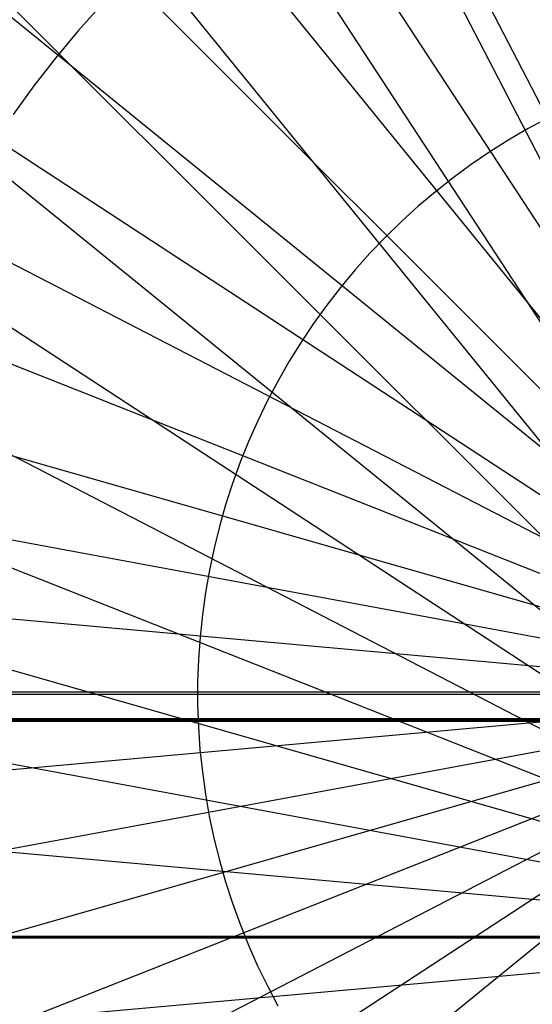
# Model space of a CAD drawing. Header units: millimetres. Extents: x 20498 to 21098, y 1199 to 1799.
# Tile 60 of 110: x 20795.47 to 20796.84, y 1498.47 to 1501.1. Entities that reach past the tile are written whole.
import ezdxf

# ---------------------------------------------------------------- set-up
doc = ezdxf.new("R2010")
doc.units = ezdxf.units.MM
doc.layers.add('Rico Pouf Ferm Living', color=7, linetype='Continuous', true_color=0x000000)

msp = doc.modelspace()

# ---------------------------------------------------------------- linework, layer by layer
at = {"layer": 'Rico Pouf Ferm Living'}
for p, q in [((20712.5179, 1663.9937, 55.4778), (20797.4885, 1499.6571, 54.68)), ((20696.2175, 1654.4843, 55.4529), (20797.4531, 1499.6362, 54.6799)), ((20680.812, 1643.2405, 55.4253), (20797.4195, 1499.6115, 54.6799)), ((20666.5709, 1630.4016, 55.3953), (20797.3886, 1499.5833, 54.6798)), ((20653.7319, 1616.1604, 55.3634), (20797.3607, 1499.5521, 54.6797)), ((20642.4882, 1600.755, 55.33), (20797.3363, 1499.5183, 54.6797)), ((20632.9788, 1584.4547, 55.2958), (20797.3157, 1499.4826, 54.6796)), ((20625.2836, 1567.5453, 55.2614), (20797.2991, 1499.4456, 54.6795)), ((20619.4226, 1550.314, 55.2271), (20797.2865, 1499.4079, 54.6795)), ((20615.361, 1533.0347, 55.1936), (20797.2778, 1499.3701, 54.6794)), ((20613.0157, 1515.9568, 55.1613), (20797.2729, 1499.3328, 54.6793)), ((20797.9341, 1498.65, 421.033), (20791.7669, 1510.5727, 420.9931)), ((20797.9341, 1498.65, 421.033), (20790.5869, 1509.8843, 420.9913)), ((20797.9341, 1498.65, 421.033), (20789.4717, 1509.0704, 420.9893)), ((20797.9341, 1498.65, 421.033), (20788.4408, 1508.1409, 420.9871)), ((20797.9341, 1498.65, 421.033), (20787.5113, 1507.11, 420.9848)), ((20797.9341, 1498.65, 421.033), (20786.6974, 1505.9947, 420.9824)), ((20797.9341, 1498.65, 421.033), (20786.009, 1504.8147, 420.9799)), ((20797.9341, 1498.65, 421.033), (20785.4519, 1503.5906, 420.9774)), ((20797.9341, 1498.65, 421.033), (20785.0276, 1502.3432, 420.9749)), ((20795.69, 1501.136, 54.6736), (20795.6275, 1501.0659, 54.6735)), ((20797.9341, 1498.65, 421.033), (20784.7336, 1501.0923, 420.9725)), ((20795.6275, 1501.0659, 54.6735), (20795.5674, 1500.9938, 54.6733)), ((20795.5674, 1500.9938, 54.6733), (20795.5098, 1500.9196, 54.6732)), ((20795.5098, 1500.9196, 54.6732), (20795.4548, 1500.8434, 54.673)), ((20796.8822, 1500.8349, 54.6771), (20796.8293, 1500.8064, 54.677)), ((20796.8293, 1500.8064, 54.677), (20796.7775, 1500.7761, 54.677)), ((20796.7775, 1500.7761, 54.677), (20796.7268, 1500.744, 54.6769)), ((20796.7268, 1500.744, 54.6769), (20796.6772, 1500.7102, 54.6768)), ((20796.6772, 1500.7102, 54.6768), (20796.6288, 1500.6747, 54.6767)), ((20796.6288, 1500.6747, 54.6767), (20796.5816, 1500.6375, 54.6766)), ((20796.5816, 1500.6375, 54.6766), (20796.5358, 1500.5987, 54.6765)), ((20796.5358, 1500.5987, 54.6765), (20796.4914, 1500.5583, 54.6764)), ((20796.4914, 1500.5583, 54.6764), (20796.4484, 1500.5164, 54.6763)), ((20796.4484, 1500.5164, 54.6763), (20796.4068, 1500.4731, 54.6762)), ((20796.4068, 1500.4731, 54.6762), (20796.3668, 1500.4283, 54.6761)), ((20796.3668, 1500.4283, 54.6761), (20796.3284, 1500.3822, 54.676)), ((20796.3284, 1500.3822, 54.676), (20796.2916, 1500.3348, 54.6759)), ((20796.2916, 1500.3348, 54.6759), (20796.2565, 1500.2861, 54.6758)), ((20796.2565, 1500.2861, 54.6758), (20796.2231, 1500.2362, 54.6757)), ((20796.2231, 1500.2362, 54.6757), (20796.1914, 1500.1852, 54.6756)), ((20796.1914, 1500.1852, 54.6756), (20796.1615, 1500.1331, 54.6755)), ((20796.1615, 1500.1331, 54.6755), (20796.1334, 1500.0801, 54.6754)), ((20796.1334, 1500.0801, 54.6754), (20796.1073, 1500.0261, 54.6753)), ((20796.1073, 1500.0261, 54.6753), (20796.0829, 1499.9712, 54.6752)), ((20796.0829, 1499.9712, 54.6752), (20796.0606, 1499.9155, 54.6751)), ((20796.0606, 1499.9155, 54.6751), (20796.0401, 1499.859, 54.675)), ((20797.9341, 1498.65, 421.033), (20784.5638, 1499.856, 420.9701)), ((20796.0401, 1499.859, 54.675), (20796.0216, 1499.8019, 54.6748)), ((20796.0216, 1499.8019, 54.6748), (20796.0052, 1499.7442, 54.6747)), ((20796.0052, 1499.7442, 54.6747), (20795.9907, 1499.6859, 54.6746)), ((20795.9907, 1499.6859, 54.6746), (20795.9783, 1499.6272, 54.6745)), ((20795.9783, 1499.6272, 54.6745), (20795.9679, 1499.568, 54.6744)), ((20795.9679, 1499.568, 54.6744), (20795.9596, 1499.5086, 54.6743)), ((20795.9596, 1499.5086, 54.6743), (20795.9533, 1499.4489, 54.6742)), ((20795.9533, 1499.4489, 54.6742), (20795.9491, 1499.389, 54.6741)), ((20795.9491, 1499.389, 54.6741), (20795.947, 1499.329, 54.6739)), ((20795.947, 1499.329, 54.6739), (20795.947, 1499.2689, 54.6738)), ((20612.2194, 1499.3005, 53.131), (20797.6747, 1499.3025, 52.6808)), ((20612.2658, 1499.2969, 55.1305), (20797.2714, 1499.2964, 54.6792)), ((20795.947, 1499.2689, 54.6738), (20795.9491, 1499.2089, 54.6737)), ((20613.0158, 1482.6371, 55.1003), (20797.2733, 1499.2601, 54.6792)), ((20569.6748, 1499.2244, 65.0743), (21031.4511, 1499.224, 65.3555)), ((21016.8768, 1499.2303, 0.1317), (20584.1753, 1499.2307, -0.1317)), ((20584.1814, 1499.2296, 10.6512), (21016.8829, 1499.2293, 10.9146)), ((20615.3613, 1465.5592, 55.0701), (20797.2786, 1499.2228, 54.6791)), ((20907.4378, 1499.2272, 33.7094), (20693.6524, 1499.2273, 33.5793)), ((20795.9491, 1499.2089, 54.6737), (20795.9532, 1499.149, 54.6736)), ((20619.423, 1448.28, 55.0403), (20797.2876, 1499.1851, 54.679)), ((20625.284, 1431.0487, 55.0115), (20797.3006, 1499.1476, 54.679)), ((20795.9532, 1499.149, 54.6736), (20795.9595, 1499.0893, 54.6735)), ((20632.9794, 1414.1393, 54.984), (20797.3176, 1499.1107, 54.6789)), ((20795.9595, 1499.0893, 54.6735), (20795.9677, 1499.0299, 54.6734)), ((20642.4889, 1397.8391, 54.9586), (20797.3385, 1499.0752, 54.6789)), ((20653.7327, 1382.4337, 54.9355), (20797.3633, 1499.0417, 54.6788)), ((20795.9677, 1499.0299, 54.6734), (20795.9781, 1498.9707, 54.6733)), ((20795.9781, 1498.9707, 54.6733), (20795.9905, 1498.912, 54.6732)), ((20795.9905, 1498.912, 54.6732), (20796.0049, 1498.8537, 54.6731)), ((20796.0049, 1498.8537, 54.6731), (20796.0214, 1498.796, 54.673)), ((20796.0214, 1498.796, 54.673), (20796.0398, 1498.7389, 54.6729)), ((20796.0398, 1498.7389, 54.6729), (20796.0602, 1498.6824, 54.6728)), ((20796.0602, 1498.6824, 54.6728), (20796.0826, 1498.6267, 54.6727)), ((20797.9332, 1498.6464, 423.0331), (20784.4935, 1498.6464, 422.9679)), ((20797.9341, 1498.65, 421.033), (20784.5095, 1498.65, 420.9679)), ((20797.9341, 1498.65, 421.033), (20784.5638, 1497.4439, 420.9657)), ((20797.9332, 1498.6464, 423.0331), (20791.9014, 1498.6464, 423.0431)), ((20791.9014, 1498.6464, 423.0431), (20797.9332, 1498.6464, 423.0331)), ((20796.0826, 1498.6267, 54.6727), (20796.1068, 1498.5718, 54.6726)), ((20796.1068, 1498.5718, 54.6726), (20796.133, 1498.5177, 54.6725)), ((20796.133, 1498.5177, 54.6725), (20796.161, 1498.4646, 54.6725))]:
    msp.add_line(p, q, dxfattribs=at)

doc.saveas('drawing.dxf')
